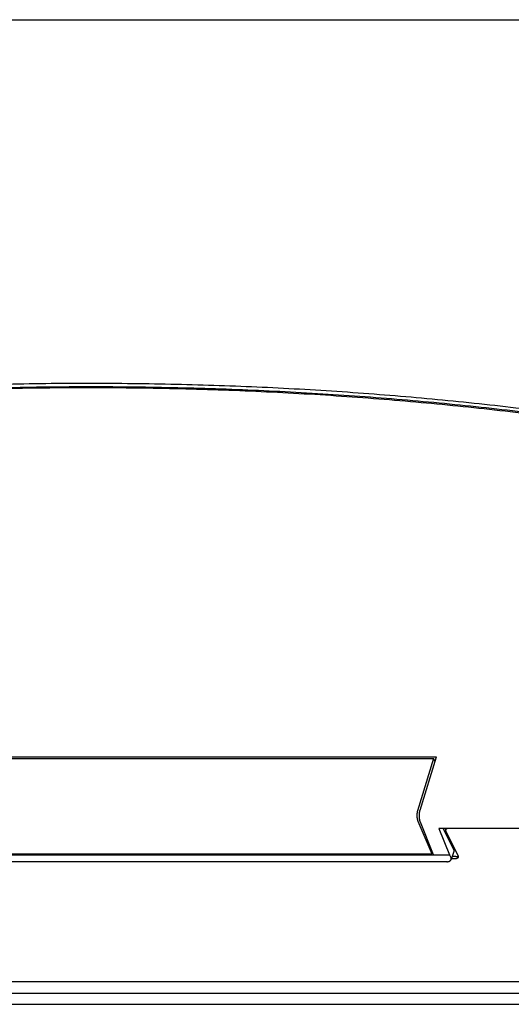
# Model space of a CAD drawing. Header units: inches. Extents: x 0 to 34, y 0 to 22.
# Tile 16 of 27: x 25.3 to 27.5, y 8.3 to 12.7. Entities that reach past the tile are written whole.
import ezdxf

# ---------------------------------------------------------------- set-up
doc = ezdxf.new("R2010")
doc.units = ezdxf.units.IN
doc.header["$LTSCALE"] = 1.87
doc.header["$MEASUREMENT"] = 0
doc.layers.get('0').update_dxf_attribs({"linetype": 'CONTINUOUS'})

msp = doc.modelspace()

# ---------------------------------------------------------------- linework, layer by layer
at = {"color": 7, "linetype": 'CONTINUOUS'}
for p, q in [((23.0808, 12.7255), (29.1367, 12.7255)), ((22.991, 9.4033), (27.1582, 9.4033)), ((23.0044, 9.396), (27.1452, 9.396)), ((27.1452, 9.396), (27.0725, 9.1607)), ((27.0842, 9.1638), (27.1582, 9.4033)), ((27.1519, 9.3831), (27.1452, 9.396)), ((27.0741, 9.1135), (27.1363, 8.9665)), ((27.1443, 8.9626), (27.0854, 9.1099)), ((28.5931, 9.0803), (27.1691, 9.0803)), ((27.1691, 9.0803), (27.2172, 8.9626)), ((27.1884, 9.0803), (27.235, 8.9854)), ((27.1992, 9.0744), (27.201, 9.0803)), ((27.1999, 9.0685), (27.2548, 8.9566)), ((22.9915, 8.9665), (27.1363, 8.9665)), ((27.1391, 8.9756), (27.1363, 8.9665)), ((27.2359, 8.9763), (27.2238, 8.9408)), ((22.9081, 8.9626), (27.2172, 8.9626)), ((27.2043, 8.931), (22.9505, 8.931)), ((27.2172, 8.9626), (27.223, 8.9503)), ((27.2425, 8.9442), (27.2249, 8.9442)), ((27.2456, 8.9543), (27.2284, 8.9543)), ((21.8172, 8.3909), (28.908, 8.3909)), ((21.7733, 8.339), (28.9322, 8.339)), ((21.7282, 8.2884), (29.0244, 8.2884))]:
    msp.add_line(p, q, dxfattribs=at)
for points, knots in [([(28.8922, 10.7264), (28.8323, 10.7393), (28.7121, 10.7644), (28.5309, 10.7999), (28.3486, 10.8331), (28.165, 10.8642), (27.9803, 10.893), (27.7945, 10.9197), (27.6076, 10.9441), (27.4197, 10.9664), (27.2307, 10.9864), (27.0408, 11.0042), (26.8499, 11.0198), (26.6581, 11.0332), (26.4654, 11.0443), (26.2718, 11.0532), (26.0775, 11.0599), (25.8824, 11.0644), (25.6865, 11.0666), (25.49, 11.0666), (25.2927, 11.0644), (25.0948, 11.0599), (24.8964, 11.0532), (24.6973, 11.0443), (24.4977, 11.0331), (24.2977, 11.0198), (24.0972, 11.0042), (23.8962, 10.9863), (23.6949, 10.9663), (23.4932, 10.944), (23.2912, 10.9196), (23.0889, 10.8929), (22.8863, 10.8641), (22.6836, 10.833), (22.4807, 10.7997), (22.2776, 10.7643), (22.1424, 10.7393), (22.0747, 10.7264)], [0, 0, 0, 0, 0.026781, 0.053678, 0.080688, 0.107814, 0.135053, 0.162406, 0.18987, 0.217448, 0.245135, 0.272934, 0.300842, 0.328858, 0.356982, 0.385211, 0.413546, 0.441985, 0.470526, 0.499168, 0.527911, 0.556751, 0.585689, 0.614721, 0.643847, 0.673065, 0.702373, 0.73177, 0.761252, 0.79082, 0.820471, 0.850202, 0.880012, 0.909899, 0.939861, 0.969895, 1, 1, 1, 1]), ([(28.8905, 10.7482), (28.8307, 10.761), (28.7108, 10.786), (28.53, 10.8212), (28.348, 10.8542), (28.1649, 10.8851), (27.9806, 10.9137), (27.7952, 10.9402), (27.6087, 10.9645), (27.4212, 10.9866), (27.2327, 11.0065), (27.0432, 11.0242), (26.8528, 11.0397), (26.6614, 11.053), (26.4692, 11.0641), (26.2762, 11.0729), (26.0823, 11.0796), (25.8877, 11.084), (25.6923, 11.0862), (25.4963, 11.0862), (25.2995, 11.084), (25.1022, 11.0795), (24.9042, 11.0729), (24.7057, 11.064), (24.5066, 11.0529), (24.3071, 11.0397), (24.1071, 11.0242), (23.9066, 11.0065), (23.7058, 10.9865), (23.5046, 10.9644), (23.3032, 10.9401), (23.1014, 10.9137), (22.8994, 10.885), (22.6972, 10.8541), (22.4948, 10.8211), (22.2923, 10.7859), (22.1573, 10.761), (22.0899, 10.7482)], [0, 0, 0, 0, 0.026789, 0.053692, 0.080709, 0.107841, 0.135085, 0.162443, 0.189912, 0.217494, 0.245185, 0.272987, 0.300897, 0.328915, 0.357041, 0.385271, 0.413607, 0.442046, 0.470587, 0.499229, 0.52797, 0.556809, 0.585745, 0.614775, 0.643899, 0.673114, 0.702419, 0.731812, 0.761291, 0.790855, 0.820501, 0.850228, 0.880033, 0.909915, 0.939872, 0.969901, 1, 1, 1, 1]), ([(28.8981, 10.7327), (28.8384, 10.7455), (28.7185, 10.7704), (28.5377, 10.8056), (28.3558, 10.8387), (28.1726, 10.8695), (27.9883, 10.8982), (27.8029, 10.9247), (27.6165, 10.949), (27.429, 10.9711), (27.2404, 10.991), (27.0509, 11.0087), (26.8605, 11.0242), (26.6692, 11.0374), (26.4769, 11.0485), (26.2839, 11.0574), (26.09, 11.064), (25.8954, 11.0685), (25.7, 11.0707), (25.504, 11.0707), (25.3072, 11.0684), (25.1098, 11.064), (24.9119, 11.0574), (24.7133, 11.0485), (24.5143, 11.0374), (24.3147, 11.0241), (24.1147, 11.0086), (23.9143, 10.9909), (23.7135, 10.971), (23.5123, 10.9489), (23.3108, 10.9246), (23.1091, 10.8981), (22.907, 10.8694), (22.7048, 10.8386), (22.5024, 10.8055), (22.2999, 10.7703), (22.165, 10.7455), (22.0975, 10.7327)], [0, 0, 0, 0, 0.026777, 0.053675, 0.080692, 0.107824, 0.13507, 0.162428, 0.189897, 0.217479, 0.245171, 0.272973, 0.300884, 0.328903, 0.357028, 0.38526, 0.413596, 0.442035, 0.470577, 0.499219, 0.527961, 0.556801, 0.585737, 0.614768, 0.643892, 0.673107, 0.702413, 0.731807, 0.761286, 0.790851, 0.820497, 0.850225, 0.880031, 0.909913, 0.93987, 0.9699, 1, 1, 1, 1]), ([(27.0725, 9.1607), (27.0723, 9.16), (27.0719, 9.1585), (27.0713, 9.1562), (27.0708, 9.1537), (27.0704, 9.1512), (27.0701, 9.1486), (27.0699, 9.146), (27.0697, 9.1433), (27.0696, 9.1406), (27.0696, 9.1378), (27.0697, 9.1351), (27.0699, 9.1324), (27.0701, 9.1298), (27.0705, 9.1272), (27.0709, 9.1246), (27.0714, 9.1222), (27.072, 9.1198), (27.0726, 9.1176), (27.0733, 9.1155), (27.0738, 9.1142), (27.0741, 9.1135)], [0, 0, 0, 0, 0.047765, 0.097589, 0.149165, 0.202371, 0.256825, 0.312364, 0.368652, 0.425386, 0.482353, 0.539141, 0.595595, 0.651308, 0.706076, 0.75961, 0.811595, 0.861887, 0.910141, 0.956264, 1, 1, 1, 1]), ([(27.0854, 9.1099), (27.0851, 9.1107), (27.0845, 9.1122), (27.0838, 9.1146), (27.0831, 9.1171), (27.0825, 9.1198), (27.082, 9.1226), (27.0816, 9.1255), (27.0812, 9.1285), (27.081, 9.1315), (27.0808, 9.1346), (27.0807, 9.1377), (27.0808, 9.1408), (27.0809, 9.1439), (27.0811, 9.147), (27.0814, 9.15), (27.0818, 9.153), (27.0822, 9.1559), (27.0828, 9.1586), (27.0834, 9.1613), (27.0839, 9.163), (27.0842, 9.1638)], [0, 0, 0, 0, 0.043469, 0.089374, 0.137457, 0.187619, 0.239514, 0.292992, 0.347739, 0.403459, 0.459947, 0.516791, 0.573833, 0.630657, 0.687046, 0.742692, 0.797258, 0.850572, 0.90225, 0.952163, 1, 1, 1, 1]), ([(27.1992, 9.0744), (27.1991, 9.0743), (27.199, 9.0738), (27.1989, 9.073), (27.1989, 9.0719), (27.199, 9.0707), (27.1994, 9.0696), (27.1997, 9.0688), (27.1999, 9.0685)], [0, 0, 0, 0, 0.061931, 0.236726, 0.415693, 0.601139, 0.795432, 1, 1, 1, 1]), ([(27.2068, 9.0803), (27.2065, 9.0802), (27.2058, 9.08), (27.2046, 9.0796), (27.2034, 9.0791), (27.2023, 9.0784), (27.2014, 9.0777), (27.2006, 9.0769), (27.1999, 9.076), (27.1995, 9.0751), (27.1992, 9.0746), (27.1992, 9.0744)], [0, 0, 0, 0, 0.08777, 0.227281, 0.359728, 0.485049, 0.604075, 0.717366, 0.826405, 0.932417, 1, 1, 1, 1]), ([(27.235, 8.9854), (27.2352, 8.9849), (27.2356, 8.9839), (27.2361, 8.9824), (27.2364, 8.9809), (27.2365, 8.9794), (27.2363, 8.9779), (27.2361, 8.9769), (27.2359, 8.9764), (27.2359, 8.9763)], [0, 0, 0, 0, 0.177982, 0.347938, 0.510601, 0.66777, 0.820736, 0.971777, 1, 1, 1, 1]), ([(27.2043, 8.931), (27.205, 8.931), (27.2065, 8.9311), (27.2087, 8.9312), (27.2108, 8.9316), (27.2128, 8.932), (27.2146, 8.9326), (27.2163, 8.9333), (27.2179, 8.9341), (27.2194, 8.935), (27.2206, 8.9361), (27.2217, 8.9372), (27.2227, 8.9384), (27.2233, 8.9396), (27.2237, 8.9405), (27.2238, 8.9408)], [0, 0, 0, 0, 0.096819, 0.190751, 0.281357, 0.368662, 0.452309, 0.532433, 0.608996, 0.682142, 0.752269, 0.819631, 0.884952, 0.94874, 1, 1, 1, 1]), ([(27.2238, 8.9408), (27.2238, 8.9409), (27.224, 8.9415), (27.2243, 8.9425), (27.2244, 8.944), (27.2244, 8.9456), (27.2241, 8.9471), (27.2236, 8.9487), (27.2232, 8.9497), (27.223, 8.9503)], [0, 0, 0, 0, 0.028404, 0.17998, 0.333477, 0.490988, 0.653638, 0.823096, 1, 1, 1, 1]), ([(27.2555, 8.9507), (27.2554, 8.9505), (27.2552, 8.9499), (27.2548, 8.9491), (27.2541, 8.9482), (27.2533, 8.9474), (27.2523, 8.9466), (27.2512, 8.946), (27.25, 8.9454), (27.2487, 8.945), (27.2472, 8.9446), (27.2457, 8.9443), (27.2441, 8.9442), (27.243, 8.9442), (27.2425, 8.9442)], [0, 0, 0, 0, 0.043915, 0.112801, 0.183654, 0.25727, 0.334612, 0.416045, 0.502108, 0.592762, 0.688167, 0.788, 0.892102, 1, 1, 1, 1]), ([(27.2456, 8.9543), (27.2462, 8.9543), (27.2473, 8.9544), (27.2489, 8.9545), (27.2504, 8.9548), (27.2518, 8.9551), (27.2532, 8.9556), (27.2541, 8.9561), (27.2547, 8.9564), (27.2548, 8.9564)], [0, 0, 0, 0, 0.174863, 0.343527, 0.505362, 0.659905, 0.806888, 0.946282, 1, 1, 1, 1]), ([(27.2548, 8.9566), (27.255, 8.9562), (27.2553, 8.9555), (27.2556, 8.9543), (27.2558, 8.9532), (27.2558, 8.9521), (27.2556, 8.9513), (27.2555, 8.9508), (27.2555, 8.9507)], [0, 0, 0, 0, 0.204568, 0.398861, 0.584307, 0.763274, 0.938069, 1, 1, 1, 1])]:
    msp.add_open_spline(points, degree=3, knots=knots, dxfattribs=at)

doc.saveas('drawing.dxf')
